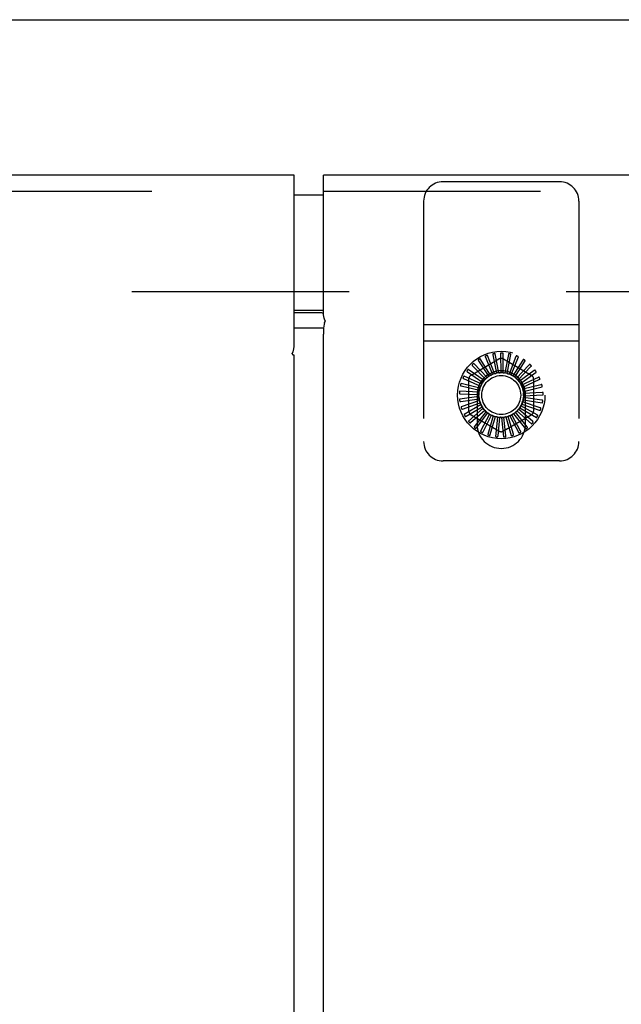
# Model space of a CAD drawing. Header units: inches. Extents: x 0 to 254, y 0 to 165.
# Tile 59 of 78: x 113.34 to 117.22, y 116.15 to 122.49. Entities that reach past the tile are written whole.
import ezdxf

# ---------------------------------------------------------------- set-up
doc = ezdxf.new("R2010")
doc.units = ezdxf.units.IN
doc.header["$LTSCALE"] = 13.988161
doc.header["$MEASUREMENT"] = 0
doc.linetypes.add('HIDDEN', pattern=[0.2, 0.1, -0.1])
doc.layers.get('0').update_dxf_attribs({"linetype": 'CONTINUOUS'})
for name, color, linetype in [('DEFAULT_2', 8, 'HIDDEN'), ('DIMENSIONS', 7, 'CONTINUOUS'), ('MASTER_DOOR_ASSEMBLY', 7, 'CONTINUOUS'), ('SLAVE_DOOR_ASSEMBLY', 7, 'CONTINUOUS')]:
    doc.layers.add(name, color=color, linetype=linetype)
doc.styles.get("Standard").update_dxf_attribs({"font": 'arial.ttf'})
doc.dimstyles.new('DIMSTYLE_1', dxfattribs={"dimtxt": 1.122045, "dimasz": 1.49606, "dimexe": 0.09, "dimexo": 0.07, "dimgap": 0.0375, "dimtad": 0, "dimtih": 1, "dimtoh": 1, "dimzin": 4, "dimdsep": 46, "dimtxsty": 'Standard', "dimblk": '_FILLED', "dimblk1": '_FILLED', "dimblk2": '_FILLED', "dimcen": 0.09, "dimazin": 1, "dimtfac": 1, "dimtdec": 3, "dimtofl": 0, "dimtmove": 0, "dimatfit": 3, "dimldrblk": '_FILLED', "dimfxl": 0, "dimtolj": 1, "dimtzin": 4, "dimarcsym": 0})

# ---------------------------------------------------------------- blocks, each defined once
blk = doc.blocks.new('_FILLED')
at = {"color": 0, "linetype": 'ByBlock'}
blk.add_solid([(0, 0), (-1, 0.2), (-1, -0.2)], dxfattribs=at)
blk = doc.blocks.new('*D19')
at = {"layer": 'DIMENSIONS', "color": 2, "linetype": 'Continuous'}
for p, q in [((117.2502, 98.1333), (117.2502, 95.4633)), ((117.2502, 96.8098), (114.2581, 96.8098)), ((122.2971, 96.8098), (125.4015, 96.8098))]:
    blk.add_line(p, q, dxfattribs=at)
at = {"layer": 'DIMENSIONS', "color": 2, "linetype": 'Continuous', "xscale": 1.49606, "yscale": 1.49606, "zscale": 1.49606}
blk.add_blockref('_FILLED', (117.2502, 96.8098), dxfattribs=at)
at = {"layer": 'DIMENSIONS', "color": 2, "linetype": 'Continuous', "xscale": 1.49606, "yscale": 1.49606, "zscale": 1.49606, "rotation": 180}
blk.add_blockref('_FILLED', (122.2971, 96.8098), dxfattribs=at)
at = {"layer": 'DIMENSIONS', "color": 2, "linetype": 'Continuous', "insert": (125.9626, 97.3708), "char_height": 1.12204, "width": 3.049126, "attachment_point": 1, "line_spacing_factor": 0.9}
blk.add_mtext('5.05', dxfattribs=at)

msp = doc.modelspace()

# ---------------------------------------------------------------- linework, layer by layer
at = {"color": 3, "linetype": 'Continuous'}
msp.add_line((51.8581, 122.4935), (122.6201, 122.4935), dxfattribs=at)
at = {"layer": 'DEFAULT_2', "color": 8, "linetype": 'HIDDEN'}
msp.add_line((88.8851, 120.7435), (120.9221, 120.7435), dxfattribs=at)
at = {"layer": 'MASTER_DOOR_ASSEMBLY', "color": 3, "linetype": 'Continuous'}
for p, q in [((115.1096, 121.4935), (87.6141, 121.4935)), ((115.1096, 120.393), (115.1096, 121.4935)), ((115.0999, 120.3384), (115.0978, 120.3411)), ((115.1096, 120.3345), (115.1028, 120.3345)), ((115.1096, 45.9125), (115.1096, 120.3345))]:
    msp.add_line(p, q, dxfattribs=at)
at = {"layer": 'MASTER_DOOR_ASSEMBLY', "color": 8, "linetype": 'HIDDEN'}
msp.add_line((87.6141, 121.3895), (115.1096, 121.3895), dxfattribs=at)
at = {"layer": 'MASTER_DOOR_ASSEMBLY', "color": 7, "linetype": 'Continuous'}
for p, q in [((115.1996, 121.3635), (115.1096, 121.3635)), ((115.1096, 120.6235), (115.1996, 120.6235))]:
    msp.add_line(p, q, dxfattribs=at)
at = {"layer": 'MASTER_DOOR_ASSEMBLY', "color": 3, "linetype": 'Continuous'}
for points in [[(115.0978, 120.3411), (115.0971, 120.342), (115.0967, 120.3428), (115.0964, 120.3434), (115.0963, 120.3439), (115.0964, 120.3444), (115.0966, 120.3449), (115.0969, 120.3454), (115.0973, 120.346), (115.0978, 120.3467), (115.0983, 120.3475), (115.0989, 120.3485), (115.0995, 120.3496), (115.1001, 120.3508), (115.1008, 120.3523), (115.1015, 120.354), (115.1022, 120.3559), (115.1029, 120.3579), (115.1036, 120.3602), (115.1043, 120.3627), (115.1049, 120.3654), (115.1056, 120.3683), (115.1062, 120.3712), (115.1068, 120.3743), (115.1074, 120.3774), (115.1079, 120.3808), (115.1085, 120.3844), (115.109, 120.3885), (115.1096, 120.393)], [(115.1028, 120.3345), (115.1012, 120.3366), (115.0999, 120.3384)]]:
    msp.add_lwpolyline(points, dxfattribs=at)
at = {"layer": 'MASTER_DOOR_ASSEMBLY', "color": 7, "linetype": 'Continuous'}
msp.add_arc((115.1996, 121.1835), 0.18, 86.25, 90, dxfattribs=at)
at = {"layer": 'SLAVE_DOOR_ASSEMBLY', "color": 3, "linetype": 'Continuous'}
for p, q in [((115.2971, 120.6032), (115.2971, 121.4935)), ((122.2971, 121.4935), (115.2971, 121.4935)), ((115.2736, 120.5082), (115.1096, 120.5082)), ((115.2971, 45.7777), (115.2971, 120.4694))]:
    msp.add_line(p, q, dxfattribs=at)
at = {"layer": 'SLAVE_DOOR_ASSEMBLY', "color": 8, "linetype": 'HIDDEN'}
for p, q in [((116.8181, 121.45), (116.0681, 121.45)), ((115.2971, 121.3895), (122.2971, 121.3895)), ((115.9431, 121.325), (115.9431, 119.778)), ((116.9431, 121.325), (116.9431, 119.778)), ((116.9431, 120.528), (115.9431, 120.528)), ((116.9431, 120.424), (115.9431, 120.424)), ((116.3407, 120.321), (116.3862, 120.2096)), ((116.4002, 120.2148), (116.3538, 120.3308)), ((116.3887, 120.336), (116.4123, 120.218)), ((116.4271, 120.2204), (116.4034, 120.3431)), ((116.4387, 120.3416), (116.4395, 120.2212)), ((116.4545, 120.2208), (116.4545, 120.3458)), ((116.4889, 120.3376), (116.4669, 120.2193)), ((116.4815, 120.2161), (116.5051, 120.3388)), ((116.5374, 120.3243), (116.4934, 120.2122)), ((116.5071, 120.2063), (116.5536, 120.3223)), ((116.2493, 120.2057), (116.4285, 120.3092)), ((116.2574, 120.2655), (116.341, 120.179)), ((116.3521, 120.189), (116.2659, 120.2794)), ((116.2964, 120.2972), (116.3621, 120.1964)), ((116.3749, 120.2042), (116.3074, 120.3093)), ((116.4576, 120.3092), (116.6368, 120.2057)), ((116.5824, 120.3019), (116.5181, 120.2003)), ((116.5304, 120.1918), (116.598, 120.297)), ((116.6225, 120.2715), (116.54, 120.1838)), ((116.5506, 120.1732), (116.6368, 120.2637)), ((116.317, 120.1472), (116.2033, 120.1991)), ((116.225, 120.227), (116.3235, 120.1578)), ((116.3326, 120.1698), (116.2308, 120.2422)), ((116.656, 120.234), (116.5585, 120.1636)), ((116.5668, 120.1511), (116.6686, 120.2236)), ((116.306, 120.122), (116.1846, 120.1515)), ((116.1849, 120.1352), (116.3021, 120.1076)), ((116.2006, 120.183), (116.3104, 120.1337)), ((116.2347, 119.9736), (116.2347, 120.1805)), ((116.6819, 120.1909), (116.5728, 120.1401)), ((116.5786, 120.1264), (116.6923, 120.1783)), ((116.6991, 120.1436), (116.5824, 120.1145)), ((116.6514, 120.1805), (116.6514, 119.9736)), ((116.3, 120.0953), (116.1751, 120.1012)), ((116.2991, 120.0679), (116.1754, 120.0501)), ((116.1786, 120.0853), (116.2988, 120.0804)), ((116.2871, 120.077), (116.2871, 119.889)), ((116.5855, 120.0998), (116.7069, 120.1293)), ((116.7071, 120.094), (116.5869, 120.0874)), ((116.5872, 120.0725), (116.7121, 120.0784)), ((116.5991, 119.889), (116.5991, 120.077)), ((116.1818, 120.0351), (116.3008, 120.053)), ((116.3034, 120.0408), (116.1853, 119.9999)), ((116.1945, 119.9864), (116.3079, 120.0265)), ((116.3128, 120.015), (116.2046, 119.9525)), ((116.6743, 119.9485), (116.5697, 120.008)), ((116.5752, 120.0192), (116.6933, 119.9783)), ((116.6945, 119.9946), (116.5805, 120.0332)), ((116.5838, 120.0453), (116.7075, 120.0275)), ((116.7055, 120.0437), (116.5863, 120.06)), ((116.2161, 119.941), (116.3199, 120.0019)), ((116.3269, 119.9915), (116.2325, 119.9097)), ((116.246, 119.9005), (116.3364, 119.9799)), ((116.4285, 119.8449), (116.2493, 119.9483)), ((116.3452, 119.9711), (116.2679, 119.8728)), ((116.2829, 119.8664), (116.3567, 119.9615)), ((116.367, 119.9545), (116.3097, 119.8434)), ((116.3257, 119.8399), (116.3801, 119.9472)), ((116.3916, 119.9423), (116.3564, 119.8224)), ((116.6368, 119.9483), (116.4576, 119.8449)), ((116.4988, 119.944), (116.5561, 119.8329)), ((116.5681, 119.8439), (116.5123, 119.9505)), ((116.5148, 119.9528), (116.515, 119.9529)), ((116.523, 119.9569), (116.6002, 119.8587)), ((116.61, 119.8718), (116.535, 119.9659)), ((116.5443, 119.9742), (116.6387, 119.8924)), ((116.6458, 119.9071), (116.5544, 119.9853)), ((116.5619, 119.9952), (116.6701, 119.9327)), ((116.3727, 119.822), (116.4058, 119.9377)), ((116.418, 119.935), (116.4061, 119.8106)), ((116.4222, 119.8133), (116.4329, 119.9331)), ((116.4454, 119.9328), (116.4572, 119.8084)), ((116.4725, 119.8141), (116.4603, 119.9338)), ((116.4726, 119.9358), (116.5078, 119.8159)), ((116.5218, 119.8244), (116.4871, 119.9397)), ((116.8181, 119.653), (116.0681, 119.653))]:
    msp.add_line(p, q, dxfattribs=at)
at = {"layer": 'SLAVE_DOOR_ASSEMBLY', "color": 7, "linetype": 'Continuous'}
for p, q in [((115.2971, 121.3635), (115.1096, 121.3635)), ((115.1096, 120.6235), (115.2971, 120.6235)), ((115.1096, 120.6077), (115.2736, 120.6077))]:
    msp.add_line(p, q, dxfattribs=at)
for points in [[(115.2736, 120.6077), (115.279, 120.6076), (115.2844, 120.6074), (115.2897, 120.607), (115.2949, 120.6066), (115.2971, 120.6063)], [(115.3039, 120.5447), (115.3018, 120.5322), (115.3001, 120.5196), (115.2988, 120.507), (115.2978, 120.4945), (115.2973, 120.4819), (115.2971, 120.4694)]]:
    msp.add_lwpolyline(points, dxfattribs=at)
at = {"layer": 'SLAVE_DOOR_ASSEMBLY', "color": 3, "linetype": 'Continuous'}
for points in [[(115.3087, 120.5511), (115.3094, 120.5521), (115.3099, 120.5529), (115.3102, 120.5535), (115.3103, 120.554), (115.3103, 120.5545), (115.3101, 120.555), (115.3098, 120.5555), (115.3094, 120.5561), (115.3089, 120.5568), (115.3084, 120.5576), (115.3077, 120.5587), (115.307, 120.5601), (115.3063, 120.5616), (115.3055, 120.5633), (115.3048, 120.5652), (115.304, 120.5673), (115.3034, 120.5694), (115.3027, 120.5719), (115.3019, 120.5749), (115.3011, 120.5783), (115.3003, 120.5819), (115.2996, 120.5857), (115.2989, 120.5897), (115.2983, 120.5939), (115.2976, 120.5984), (115.2971, 120.6032)], [(115.3039, 120.5447), (115.3054, 120.5467), (115.3067, 120.5485), (115.3087, 120.5511)], [(115.2987, 120.5066), (115.2949, 120.5071), (115.2897, 120.5076), (115.2844, 120.5079), (115.279, 120.5081), (115.2736, 120.5082)]]:
    msp.add_lwpolyline(points, dxfattribs=at)
at = {"layer": 'SLAVE_DOOR_ASSEMBLY', "color": 8, "linetype": 'HIDDEN'}
for points in [[(116.3411, 120.3273), (116.3407, 120.3271), (116.3403, 120.3268), (116.3401, 120.3265), (116.3399, 120.3261), (116.3398, 120.3257), (116.3397, 120.3253), (116.3397, 120.3248), (116.3397, 120.3243), (116.3398, 120.3238), (116.3399, 120.3233), (116.3401, 120.3227), (116.3403, 120.3222), (116.3405, 120.3216), (116.3407, 120.321)], [(116.3538, 120.3308), (116.3537, 120.3309), (116.3536, 120.3311), (116.3534, 120.3311), (116.3532, 120.3312), (116.353, 120.3312), (116.3528, 120.3313), (116.3526, 120.3313), (116.3524, 120.3313), (116.3522, 120.3312), (116.3519, 120.3312), (116.3517, 120.3312), (116.3514, 120.3311), (116.3511, 120.3311), (116.3509, 120.331), (116.3506, 120.3309), (116.3503, 120.3308), (116.35, 120.3308), (116.3497, 120.3307), (116.3494, 120.3306), (116.3491, 120.3305)], [(116.3903, 120.3421), (116.3899, 120.342), (116.3895, 120.3418), (116.3892, 120.3415), (116.3889, 120.3412), (116.3887, 120.3408), (116.3886, 120.3404), (116.3885, 120.3399), (116.3884, 120.3394), (116.3884, 120.3389), (116.3884, 120.3383), (116.3885, 120.3378), (116.3885, 120.3372), (116.3886, 120.3366), (116.3887, 120.336)], [(116.4034, 120.3431), (116.4034, 120.3433), (116.4033, 120.3434), (116.4031, 120.3435), (116.403, 120.3436), (116.4028, 120.3437), (116.4026, 120.3437), (116.4024, 120.3438), (116.4021, 120.3438), (116.4019, 120.3438), (116.4017, 120.3439), (116.4014, 120.3439), (116.4012, 120.3439), (116.4009, 120.3439), (116.4006, 120.3439), (116.4003, 120.3438), (116.4, 120.3438), (116.3997, 120.3438), (116.3994, 120.3437), (116.3991, 120.3437), (116.3987, 120.3436)], [(116.4414, 120.3473), (116.441, 120.3472), (116.4405, 120.3471), (116.4402, 120.3469), (116.4399, 120.3466), (116.4396, 120.3463), (116.4394, 120.3459), (116.4392, 120.3455), (116.439, 120.345), (116.4389, 120.3445), (116.4389, 120.344), (116.4388, 120.3434), (116.4387, 120.3428), (116.4387, 120.3422), (116.4387, 120.3416)], [(116.4545, 120.3458), (116.4545, 120.346), (116.4544, 120.3461), (116.4543, 120.3463), (116.4541, 120.3464), (116.454, 120.3465), (116.4538, 120.3466), (116.4536, 120.3467), (116.4534, 120.3467), (116.4532, 120.3468), (116.4529, 120.3469), (116.4527, 120.3469), (116.4524, 120.347), (116.4522, 120.347), (116.4519, 120.3471), (116.4516, 120.3471), (116.4513, 120.3471), (116.451, 120.3472), (116.4507, 120.3472), (116.4504, 120.3472), (116.4501, 120.3472)], [(116.4926, 120.3427), (116.4921, 120.3428), (116.4917, 120.3427), (116.4913, 120.3426), (116.4909, 120.3424), (116.4906, 120.3421), (116.4903, 120.3418), (116.4901, 120.3414), (116.4898, 120.3409), (116.4896, 120.3405), (116.4894, 120.3399), (116.4893, 120.3394), (116.4891, 120.3388), (116.489, 120.3382), (116.4889, 120.3376)], [(116.5051, 120.3388), (116.5051, 120.339), (116.5051, 120.3391), (116.505, 120.3393), (116.5049, 120.3394), (116.5048, 120.3396), (116.5046, 120.3397), (116.5044, 120.3398), (116.5042, 120.3399), (116.504, 120.34), (116.5038, 120.3401), (116.5036, 120.3402), (116.5033, 120.3403), (116.5031, 120.3404), (116.5028, 120.3405), (116.5025, 120.3406), (116.5023, 120.3407), (116.502, 120.3408), (116.5016, 120.3409), (116.5013, 120.3409), (116.501, 120.341)], [(116.542, 120.3285), (116.5415, 120.3287), (116.5411, 120.3287), (116.5407, 120.3287), (116.5403, 120.3285), (116.5399, 120.3283), (116.5396, 120.328), (116.5392, 120.3277), (116.5389, 120.3273), (116.5386, 120.3269), (116.5384, 120.3264), (116.5381, 120.3259), (116.5378, 120.3254), (116.5376, 120.3248), (116.5374, 120.3243)], [(116.5536, 120.3223), (116.5536, 120.3225), (116.5536, 120.3226), (116.5535, 120.3228), (116.5534, 120.323), (116.5533, 120.3231), (116.5532, 120.3233), (116.553, 120.3234), (116.5529, 120.3236), (116.5527, 120.3237), (116.5525, 120.3239), (116.5523, 120.324), (116.5521, 120.3242), (116.5518, 120.3243), (116.5516, 120.3245), (116.5514, 120.3246), (116.5511, 120.3247), (116.5508, 120.3249), (116.5505, 120.325), (116.5502, 120.3252), (116.5499, 120.3253)], [(116.2554, 120.2715), (116.2551, 120.2711), (116.2549, 120.2708), (116.2547, 120.2704), (116.2547, 120.2699), (116.2547, 120.2695), (116.2548, 120.2691), (116.255, 120.2687), (116.2552, 120.2682), (116.2555, 120.2678), (116.2558, 120.2673), (116.2562, 120.2669), (116.2565, 120.2664), (116.2569, 120.266), (116.2574, 120.2655)], [(116.2659, 120.2794), (116.2657, 120.2795), (116.2656, 120.2796), (116.2654, 120.2796), (116.2652, 120.2796), (116.265, 120.2796), (116.2648, 120.2795), (116.2646, 120.2794), (116.2644, 120.2793), (116.2642, 120.2792), (116.264, 120.2791), (116.2638, 120.279), (116.2635, 120.2789), (116.2633, 120.2787), (116.2631, 120.2785), (116.2629, 120.2784), (116.2626, 120.2782), (116.2624, 120.278), (116.2621, 120.2778), (116.2619, 120.2776), (116.2616, 120.2773)], [(116.2956, 120.3035), (116.2952, 120.3032), (116.2949, 120.3029), (116.2947, 120.3025), (116.2946, 120.3021), (116.2946, 120.3017), (116.2946, 120.3012), (116.2947, 120.3008), (116.2948, 120.3003), (116.295, 120.2998), (116.2952, 120.2993), (116.2955, 120.2988), (116.2957, 120.2983), (116.296, 120.2978), (116.2964, 120.2972)], [(116.3074, 120.3093), (116.3073, 120.3094), (116.3071, 120.3095), (116.3069, 120.3096), (116.3068, 120.3096), (116.3066, 120.3096), (116.3063, 120.3096), (116.3061, 120.3095), (116.3059, 120.3095), (116.3057, 120.3094), (116.3055, 120.3094), (116.3052, 120.3093), (116.305, 120.3092), (116.3047, 120.3091), (116.3045, 120.309), (116.3042, 120.3088), (116.304, 120.3087), (116.3037, 120.3086), (116.3034, 120.3084), (116.3031, 120.3082), (116.3028, 120.3081)], [(116.5878, 120.3053), (116.5874, 120.3055), (116.587, 120.3056), (116.5865, 120.3056), (116.5861, 120.3056), (116.5857, 120.3054), (116.5853, 120.3052), (116.5849, 120.305), (116.5846, 120.3046), (116.5842, 120.3043), (116.5838, 120.3039), (116.5835, 120.3034), (116.5831, 120.303), (116.5828, 120.3025), (116.5824, 120.3019)], [(116.598, 120.297), (116.598, 120.2971), (116.5981, 120.2973), (116.598, 120.2975), (116.598, 120.2976), (116.5979, 120.2978), (116.5978, 120.298), (116.5977, 120.2982), (116.5975, 120.2984), (116.5974, 120.2985), (116.5972, 120.2987), (116.5971, 120.2989), (116.5969, 120.2991), (116.5967, 120.2993), (116.5965, 120.2994), (116.5962, 120.2996), (116.596, 120.2998), (116.5958, 120.3), (116.5955, 120.3002), (116.5953, 120.3004), (116.595, 120.3005)], [(116.6284, 120.2738), (116.628, 120.274), (116.6276, 120.2742), (116.6272, 120.2743), (116.6268, 120.2744), (116.6264, 120.2743), (116.6259, 120.2742), (116.6255, 120.274), (116.6251, 120.2738), (116.6247, 120.2735), (116.6242, 120.2731), (116.6238, 120.2728), (116.6234, 120.2724), (116.6229, 120.2719), (116.6225, 120.2715)], [(116.6368, 120.2637), (116.6369, 120.2638), (116.637, 120.264), (116.637, 120.2641), (116.6369, 120.2643), (116.6369, 120.2645), (116.6368, 120.2647), (116.6367, 120.2649), (116.6366, 120.2651), (116.6365, 120.2653), (116.6364, 120.2655), (116.6363, 120.2657), (116.6361, 120.266), (116.636, 120.2662), (116.6358, 120.2664), (116.6356, 120.2666), (116.6354, 120.2668), (116.6352, 120.2671), (116.635, 120.2673), (116.6348, 120.2676), (116.6345, 120.2678)], [(116.2033, 120.1991), (116.2032, 120.1991), (116.203, 120.1991), (116.2028, 120.1991), (116.2027, 120.199), (116.2025, 120.1989), (116.2023, 120.1988), (116.2022, 120.1986), (116.202, 120.1984), (116.2019, 120.1983), (116.2017, 120.1981), (116.2015, 120.1979), (116.2014, 120.1977), (116.2012, 120.1975), (116.2011, 120.1972), (116.2009, 120.197), (116.2008, 120.1967), (116.2006, 120.1965), (116.2005, 120.1962), (116.2003, 120.1959), (116.2002, 120.1956)], [(116.222, 120.2325), (116.2217, 120.2321), (116.2216, 120.2316), (116.2216, 120.2312), (116.2216, 120.2308), (116.2217, 120.2304), (116.2219, 120.23), (116.2221, 120.2296), (116.2224, 120.2292), (116.2228, 120.2288), (116.2232, 120.2284), (116.2236, 120.2281), (116.2241, 120.2277), (116.2245, 120.2273), (116.225, 120.227)], [(116.2308, 120.2422), (116.2306, 120.2423), (116.2304, 120.2423), (116.2303, 120.2423), (116.2301, 120.2423), (116.2299, 120.2422), (116.2297, 120.2421), (116.2295, 120.242), (116.2293, 120.2419), (116.2292, 120.2417), (116.229, 120.2416), (116.2288, 120.2414), (116.2286, 120.2412), (116.2284, 120.241), (116.2282, 120.2408), (116.228, 120.2406), (116.2278, 120.2404), (116.2276, 120.2402), (116.2274, 120.2399), (116.2272, 120.2397), (116.227, 120.2394)], [(116.3521, 120.189), (116.354, 120.1902), (116.3558, 120.1914), (116.3577, 120.1926), (116.3596, 120.1938)], [(116.3621, 120.1964), (116.3618, 120.1959), (116.3615, 120.1954), (116.3611, 120.1949), (116.3606, 120.1945), (116.3601, 120.1941), (116.3596, 120.1938)], [(116.3749, 120.2042), (116.377, 120.205), (116.3791, 120.2059), (116.3811, 120.2067), (116.3832, 120.2074)], [(116.3862, 120.2096), (116.3858, 120.2091), (116.3853, 120.2087), (116.3848, 120.2083), (116.3843, 120.208), (116.3838, 120.2077), (116.3832, 120.2074)], [(116.4002, 120.2148), (116.4024, 120.2152), (116.4046, 120.2157), (116.4068, 120.2161), (116.409, 120.2164)], [(116.4123, 120.218), (116.4118, 120.2176), (116.4113, 120.2172), (116.4107, 120.217), (116.4102, 120.2167), (116.4096, 120.2165), (116.409, 120.2164)], [(116.4271, 120.2204), (116.4293, 120.2204), (116.4315, 120.2204), (116.4337, 120.2204), (116.436, 120.2203)], [(116.4395, 120.2212), (116.439, 120.221), (116.4384, 120.2207), (116.4378, 120.2205), (116.4372, 120.2204), (116.4366, 120.2203), (116.436, 120.2203)], [(116.4545, 120.2208), (116.4567, 120.2204), (116.4589, 120.22), (116.461, 120.2196), (116.4632, 120.2191)], [(116.4669, 120.2193), (116.4663, 120.2191), (116.4657, 120.219), (116.4651, 120.2189), (116.4644, 120.2189), (116.4638, 120.219), (116.4632, 120.2191)], [(116.4815, 120.2161), (116.4836, 120.2153), (116.4856, 120.2145), (116.4877, 120.2136), (116.4897, 120.2127)], [(116.4934, 120.2122), (116.4928, 120.2122), (116.4921, 120.2122), (116.4915, 120.2122), (116.4909, 120.2123), (116.4903, 120.2125), (116.4897, 120.2127)], [(116.5071, 120.2063), (116.509, 120.2051), (116.5109, 120.2039), (116.5127, 120.2027), (116.5146, 120.2014)], [(116.5181, 120.2003), (116.5174, 120.2003), (116.5168, 120.2004), (116.5162, 120.2006), (116.5156, 120.2008), (116.5151, 120.2011), (116.5146, 120.2014)], [(116.6623, 120.2351), (116.662, 120.2355), (116.6616, 120.2357), (116.6612, 120.2359), (116.6608, 120.236), (116.6604, 120.236), (116.66, 120.236), (116.6595, 120.2359), (116.659, 120.2357), (116.6585, 120.2355), (116.6581, 120.2353), (116.6576, 120.235), (116.6571, 120.2347), (116.6566, 120.2344), (116.656, 120.234)], [(116.6686, 120.2236), (116.6687, 120.2237), (116.6688, 120.2239), (116.6689, 120.2241), (116.6689, 120.2243), (116.6689, 120.2244), (116.6688, 120.2247), (116.6688, 120.2249), (116.6687, 120.2251), (116.6687, 120.2253), (116.6686, 120.2255), (116.6685, 120.2258), (116.6684, 120.226), (116.6683, 120.2262), (116.6681, 120.2265), (116.668, 120.2267), (116.6679, 120.227), (116.6677, 120.2273), (116.6675, 120.2275), (116.6674, 120.2278), (116.6672, 120.2281)], [(116.18, 120.1392), (116.18, 120.1387), (116.18, 120.1383), (116.1801, 120.1379), (116.1803, 120.1375), (116.1806, 120.1371), (116.1809, 120.1368), (116.1813, 120.1366), (116.1817, 120.1363), (116.1822, 120.1361), (116.1827, 120.1359), (116.1832, 120.1357), (116.1837, 120.1355), (116.1843, 120.1353), (116.1849, 120.1352)], [(116.1846, 120.1515), (116.1844, 120.1515), (116.1842, 120.1515), (116.1841, 120.1514), (116.1839, 120.1513), (116.1838, 120.1512), (116.1836, 120.151), (116.1835, 120.1508), (116.1834, 120.1506), (116.1833, 120.1504), (116.1831, 120.1502), (116.183, 120.15), (116.1829, 120.1498), (116.1828, 120.1495), (116.1827, 120.1493), (116.1826, 120.149), (116.1825, 120.1487), (116.1824, 120.1484), (116.1823, 120.1481), (116.1822, 120.1478), (116.1821, 120.1475)], [(116.1965, 120.1878), (116.1964, 120.1874), (116.1963, 120.1869), (116.1964, 120.1865), (116.1965, 120.1861), (116.1967, 120.1857), (116.1969, 120.1854), (116.1973, 120.185), (116.1976, 120.1847), (116.198, 120.1844), (116.1985, 120.1841), (116.199, 120.1838), (116.1995, 120.1835), (116.2, 120.1832), (116.2006, 120.183)], [(116.3104, 120.1337), (116.3105, 120.1331), (116.3104, 120.1325), (116.3103, 120.1319), (116.3102, 120.1313), (116.31, 120.1307), (116.3098, 120.1301)], [(116.317, 120.1472), (116.3183, 120.149), (116.3196, 120.1508), (116.3209, 120.1526), (116.3222, 120.1544)], [(116.3235, 120.1578), (116.3235, 120.1572), (116.3233, 120.1566), (116.3231, 120.156), (116.3229, 120.1554), (116.3226, 120.1549), (116.3222, 120.1544)], [(116.3326, 120.1698), (116.3341, 120.1713), (116.3358, 120.1729), (116.3374, 120.1744), (116.339, 120.1759)], [(116.341, 120.179), (116.3408, 120.1784), (116.3405, 120.1778), (116.3402, 120.1773), (116.3399, 120.1768), (116.3395, 120.1763), (116.339, 120.1759)], [(116.5304, 120.1918), (116.5321, 120.1903), (116.5337, 120.1888), (116.5353, 120.1872), (116.5368, 120.1856)], [(116.54, 120.1838), (116.5394, 120.184), (116.5388, 120.1842), (116.5383, 120.1845), (116.5378, 120.1848), (116.5373, 120.1852), (116.5368, 120.1856)], [(116.5506, 120.1732), (116.5519, 120.1714), (116.5532, 120.1696), (116.5544, 120.1678), (116.5557, 120.1659)], [(116.5585, 120.1636), (116.5579, 120.1638), (116.5574, 120.1642), (116.5569, 120.1646), (116.5565, 120.165), (116.556, 120.1654), (116.5557, 120.1659)], [(116.5668, 120.1511), (116.5678, 120.1491), (116.5687, 120.1471), (116.5696, 120.1451), (116.5705, 120.143)], [(116.5728, 120.1401), (116.5723, 120.1405), (116.5718, 120.141), (116.5714, 120.1414), (116.5711, 120.1419), (116.5707, 120.1425), (116.5705, 120.143)], [(116.6882, 120.1908), (116.688, 120.1912), (116.6877, 120.1915), (116.6874, 120.1918), (116.687, 120.1919), (116.6866, 120.192), (116.6861, 120.1921), (116.6857, 120.1921), (116.6852, 120.192), (116.6847, 120.1919), (116.6841, 120.1918), (116.6836, 120.1916), (116.683, 120.1914), (116.6825, 120.1911), (116.6819, 120.1909)], [(116.6923, 120.1783), (116.6924, 120.1784), (116.6925, 120.1785), (116.6926, 120.1787), (116.6927, 120.1789), (116.6927, 120.179), (116.6927, 120.1793), (116.6927, 120.1795), (116.6927, 120.1797), (116.6926, 120.1799), (116.6926, 120.1802), (116.6926, 120.1804), (116.6925, 120.1807), (116.6924, 120.1809), (116.6924, 120.1812), (116.6923, 120.1815), (116.6922, 120.1818), (116.6921, 120.182), (116.692, 120.1823), (116.6918, 120.1827), (116.6917, 120.183)], [(116.7053, 120.1423), (116.7052, 120.1428), (116.7049, 120.1432), (116.7047, 120.1435), (116.7043, 120.1437), (116.7039, 120.1439), (116.7035, 120.144), (116.703, 120.1441), (116.7025, 120.1441), (116.702, 120.1441), (116.7015, 120.1441), (116.7009, 120.144), (116.7003, 120.1439), (116.6997, 120.1438), (116.6991, 120.1436)], [(116.7069, 120.1293), (116.7071, 120.1294), (116.7072, 120.1295), (116.7073, 120.1296), (116.7074, 120.1298), (116.7075, 120.13), (116.7075, 120.1302), (116.7076, 120.1304), (116.7076, 120.1306), (116.7076, 120.1308), (116.7076, 120.1311), (116.7076, 120.1313), (116.7076, 120.1316), (116.7076, 120.1319), (116.7076, 120.1321), (116.7075, 120.1324), (116.7075, 120.1327), (116.7074, 120.133), (116.7074, 120.1333), (116.7073, 120.1337), (116.7073, 120.134)], [(116.173, 120.0882), (116.1731, 120.0878), (116.1732, 120.0874), (116.1733, 120.087), (116.1736, 120.0867), (116.1739, 120.0864), (116.1743, 120.0861), (116.1747, 120.0859), (116.1752, 120.0858), (116.1757, 120.0856), (116.1762, 120.0855), (116.1768, 120.0854), (116.1774, 120.0854), (116.178, 120.0853), (116.1786, 120.0853)], [(116.1751, 120.1012), (116.175, 120.1012), (116.1748, 120.1011), (116.1747, 120.101), (116.1745, 120.1009), (116.1744, 120.1007), (116.1743, 120.1006), (116.1742, 120.1004), (116.1741, 120.1002), (116.1741, 120.0999), (116.174, 120.0997), (116.1739, 120.0995), (116.1739, 120.0992), (116.1738, 120.099), (116.1738, 120.0987), (116.1737, 120.0984), (116.1737, 120.0981), (116.1736, 120.0978), (116.1736, 120.0975), (116.1735, 120.0971), (116.1735, 120.0968)], [(116.2988, 120.0804), (116.2991, 120.0798), (116.2993, 120.0792), (116.2995, 120.0786), (116.2996, 120.078), (116.2996, 120.0774), (116.2996, 120.0768)], [(116.2991, 120.0679), (116.2992, 120.0701), (116.2993, 120.0723), (116.2994, 120.0745), (116.2996, 120.0768)], [(116.3, 120.0953), (116.3005, 120.0975), (116.301, 120.0996), (116.3015, 120.1018), (116.3021, 120.1039)], [(116.3021, 120.1076), (116.3022, 120.107), (116.3023, 120.1064), (116.3024, 120.1058), (116.3023, 120.1051), (116.3023, 120.1045), (116.3021, 120.1039)], [(116.306, 120.122), (116.3069, 120.1241), (116.3078, 120.1261), (116.3088, 120.1281), (116.3098, 120.1301)], [(116.5786, 120.1264), (116.5792, 120.1242), (116.5797, 120.1221), (116.5802, 120.1199), (116.5807, 120.1177)], [(116.5824, 120.1145), (116.582, 120.1149), (116.5816, 120.1154), (116.5813, 120.116), (116.581, 120.1165), (116.5808, 120.1171), (116.5807, 120.1177)], [(116.5855, 120.0998), (116.5856, 120.0976), (116.5858, 120.0954), (116.5858, 120.0932), (116.5859, 120.0909)], [(116.5869, 120.0874), (116.5866, 120.088), (116.5864, 120.0885), (116.5862, 120.0891), (116.586, 120.0897), (116.5859, 120.0903), (116.5859, 120.0909)], [(116.5872, 120.0725), (116.587, 120.0702), (116.5866, 120.068), (116.5863, 120.0658), (116.5859, 120.0637)], [(116.7129, 120.0915), (116.7129, 120.092), (116.7127, 120.0924), (116.7125, 120.0928), (116.7122, 120.0931), (116.7119, 120.0933), (116.7115, 120.0935), (116.711, 120.0937), (116.7106, 120.0938), (116.71, 120.0939), (116.7095, 120.0939), (116.7089, 120.094), (116.7083, 120.094), (116.7077, 120.094), (116.7071, 120.094)], [(116.7121, 120.0784), (116.7122, 120.0784), (116.7124, 120.0785), (116.7125, 120.0786), (116.7126, 120.0788), (116.7127, 120.079), (116.7128, 120.0792), (116.7129, 120.0794), (116.713, 120.0796), (116.713, 120.0798), (116.7131, 120.08), (116.7131, 120.0803), (116.7131, 120.0805), (116.7132, 120.0808), (116.7132, 120.0811), (116.7132, 120.0814), (116.7133, 120.0817), (116.7133, 120.082), (116.7133, 120.0823), (116.7133, 120.0826), (116.7133, 120.0829)], [(116.1754, 120.0501), (116.1752, 120.05), (116.1751, 120.0499), (116.175, 120.0498), (116.1749, 120.0497), (116.1748, 120.0495), (116.1747, 120.0493), (116.1747, 120.0491), (116.1746, 120.0489), (116.1746, 120.0486), (116.1746, 120.0484), (116.1745, 120.0481), (116.1745, 120.0479), (116.1745, 120.0476), (116.1745, 120.0473), (116.1745, 120.047), (116.1745, 120.0467), (116.1746, 120.0464), (116.1746, 120.0461), (116.1746, 120.0458), (116.1746, 120.0454)], [(116.1758, 120.0369), (116.1759, 120.0365), (116.1761, 120.0361), (116.1763, 120.0358), (116.1767, 120.0355), (116.177, 120.0353), (116.1774, 120.0351), (116.1779, 120.035), (116.1784, 120.0349), (116.1789, 120.0349), (116.1794, 120.0349), (116.18, 120.0349), (116.1806, 120.0349), (116.1812, 120.035), (116.1818, 120.0351)], [(116.3008, 120.053), (116.3012, 120.0525), (116.3015, 120.052), (116.3018, 120.0514), (116.302, 120.0508), (116.3021, 120.0502), (116.3022, 120.0496)], [(116.3034, 120.0408), (116.3031, 120.043), (116.3028, 120.0452), (116.3025, 120.0474), (116.3022, 120.0496)], [(116.3079, 120.0265), (116.3084, 120.0261), (116.3088, 120.0256), (116.3092, 120.0251), (116.3095, 120.0246), (116.3097, 120.024), (116.31, 120.0235)], [(116.3128, 120.015), (116.312, 120.0171), (116.3113, 120.0192), (116.3106, 120.0213), (116.31, 120.0235)], [(116.5697, 120.008), (116.5697, 120.0086), (116.5698, 120.0092), (116.57, 120.0098), (116.5702, 120.0104), (116.5704, 120.011), (116.5707, 120.0115)], [(116.5752, 120.0192), (116.5741, 120.0172), (116.573, 120.0153), (116.5719, 120.0134), (116.5707, 120.0115)], [(116.5805, 120.0332), (116.5804, 120.0338), (116.5804, 120.0344), (116.5804, 120.0351), (116.5805, 120.0357), (116.5806, 120.0363), (116.5808, 120.0369)], [(116.5838, 120.0453), (116.5831, 120.0431), (116.5824, 120.041), (116.5816, 120.0389), (116.5808, 120.0369)], [(116.5863, 120.06), (116.5861, 120.0606), (116.5859, 120.0612), (116.5859, 120.0618), (116.5858, 120.0624), (116.5858, 120.063), (116.5859, 120.0637)], [(116.7108, 120.0402), (116.7108, 120.0407), (116.7108, 120.0411), (116.7106, 120.0415), (116.7104, 120.0418), (116.7101, 120.0421), (116.7097, 120.0424), (116.7093, 120.0427), (116.7089, 120.0429), (116.7084, 120.043), (116.7079, 120.0432), (116.7073, 120.0434), (116.7068, 120.0435), (116.7062, 120.0436), (116.7055, 120.0437)], [(116.7075, 120.0275), (116.7076, 120.0275), (116.7078, 120.0275), (116.708, 120.0276), (116.7081, 120.0277), (116.7082, 120.0279), (116.7083, 120.0281), (116.7085, 120.0282), (116.7086, 120.0284), (116.7087, 120.0287), (116.7088, 120.0289), (116.7088, 120.0291), (116.7089, 120.0294), (116.709, 120.0296), (116.7091, 120.0299), (116.7092, 120.0302), (116.7092, 120.0304), (116.7093, 120.0307), (116.7094, 120.0311), (116.7095, 120.0314), (116.7095, 120.0317)], [(116.1853, 119.9999), (116.1852, 119.9998), (116.1851, 119.9997), (116.185, 119.9996), (116.1849, 119.9994), (116.1849, 119.9992), (116.1848, 119.999), (116.1848, 119.9988), (116.1848, 119.9986), (116.1848, 119.9983), (116.1848, 119.9981), (116.1849, 119.9978), (116.1849, 119.9976), (116.1849, 119.9973), (116.185, 119.997), (116.1851, 119.9968), (116.1851, 119.9965), (116.1852, 119.9962), (116.1853, 119.9958), (116.1854, 119.9956), (116.1855, 119.9953)], [(116.1882, 119.9871), (116.1884, 119.9867), (116.1886, 119.9863), (116.189, 119.986), (116.1893, 119.9858), (116.1897, 119.9857), (116.1902, 119.9856), (116.1906, 119.9856), (116.1911, 119.9856), (116.1916, 119.9856), (116.1922, 119.9857), (116.1927, 119.9859), (116.1933, 119.986), (116.1939, 119.9862), (116.1945, 119.9864)], [(116.2046, 119.9525), (116.2045, 119.9524), (116.2044, 119.9523), (116.2043, 119.9521), (116.2043, 119.9519), (116.2043, 119.9517), (116.2043, 119.9515), (116.2043, 119.9513), (116.2043, 119.9511), (116.2044, 119.9509), (116.2044, 119.9506), (116.2045, 119.9504), (116.2046, 119.9502), (116.2047, 119.9499), (116.2048, 119.9496), (116.2049, 119.9494), (116.205, 119.9491), (116.2052, 119.9488), (116.2053, 119.9485), (116.2055, 119.9482), (116.2056, 119.9479)], [(116.2098, 119.9405), (116.2101, 119.9401), (116.2104, 119.9398), (116.2108, 119.9396), (116.2112, 119.9395), (116.2116, 119.9394), (116.212, 119.9394), (116.2125, 119.9395), (116.213, 119.9396), (116.2135, 119.9397), (116.214, 119.9399), (116.2145, 119.9401), (116.215, 119.9404), (116.2156, 119.9407), (116.2161, 119.941)], [(116.3199, 120.0019), (116.3205, 120.0015), (116.321, 120.0012), (116.3214, 120.0007), (116.3218, 120.0003), (116.3222, 119.9998), (116.3225, 119.9992)], [(116.3269, 119.9915), (116.3258, 119.9934), (116.3246, 119.9953), (116.3236, 119.9973), (116.3225, 119.9992)], [(116.3364, 119.9799), (116.337, 119.9797), (116.3375, 119.9794), (116.338, 119.9791), (116.3385, 119.9787), (116.339, 119.9783), (116.3394, 119.9778)], [(116.3452, 119.9711), (116.3437, 119.9727), (116.3422, 119.9744), (116.3408, 119.9761), (116.3394, 119.9778)], [(116.3567, 119.9615), (116.3573, 119.9614), (116.3579, 119.9612), (116.3585, 119.961), (116.359, 119.9607), (116.3596, 119.9604), (116.36, 119.96)], [(116.367, 119.9545), (116.3652, 119.9558), (116.3635, 119.9572), (116.3618, 119.9586), (116.36, 119.96)], [(116.3801, 119.9472), (116.3807, 119.9472), (116.3814, 119.9472), (116.382, 119.9471), (116.3826, 119.9469), (116.3831, 119.9467), (116.3837, 119.9464)], [(116.3916, 119.9423), (116.3896, 119.9433), (116.3876, 119.9443), (116.3856, 119.9453), (116.3837, 119.9464)], [(116.4871, 119.9397), (116.4875, 119.9401), (116.488, 119.9405), (116.4885, 119.9408), (116.4891, 119.9411), (116.4897, 119.9413), (116.4902, 119.9415)], [(116.4988, 119.944), (116.4967, 119.9433), (116.4945, 119.9427), (116.4924, 119.9421), (116.4902, 119.9415)], [(116.5123, 119.9505), (116.5126, 119.9509), (116.513, 119.9514), (116.5134, 119.9518), (116.5138, 119.9522), (116.5143, 119.9525), (116.5148, 119.9528)], [(116.523, 119.9569), (116.5217, 119.9562), (116.5204, 119.9555), (116.519, 119.9549), (116.5177, 119.9542), (116.5164, 119.9535), (116.515, 119.9529)], [(116.535, 119.9659), (116.5352, 119.9664), (116.5355, 119.967), (116.5359, 119.9675), (116.5363, 119.968), (116.5367, 119.9684), (116.5372, 119.9688)], [(116.5443, 119.9742), (116.5425, 119.9728), (116.5408, 119.9714), (116.539, 119.9701), (116.5372, 119.9688)], [(116.5544, 119.9853), (116.5545, 119.9859), (116.5547, 119.9865), (116.555, 119.987), (116.5553, 119.9876), (116.5556, 119.9881), (116.556, 119.9885)], [(116.5619, 119.9952), (116.5604, 119.9935), (116.559, 119.9918), (116.5575, 119.9902), (116.556, 119.9885)], [(116.6779, 119.9433), (116.6781, 119.9437), (116.6782, 119.9442), (116.6782, 119.9446), (116.6781, 119.945), (116.678, 119.9454), (116.6778, 119.9458), (116.6775, 119.9462), (116.6772, 119.9465), (116.6768, 119.9469), (116.6763, 119.9472), (116.6759, 119.9475), (116.6754, 119.9479), (116.6749, 119.9482), (116.6743, 119.9485)], [(116.6933, 119.9783), (116.6935, 119.9783), (116.6936, 119.9783), (116.6938, 119.9784), (116.694, 119.9785), (116.6941, 119.9786), (116.6943, 119.9787), (116.6944, 119.9789), (116.6946, 119.9791), (116.6947, 119.9793), (116.6948, 119.9795), (116.695, 119.9797), (116.6951, 119.9799), (116.6952, 119.9801), (116.6954, 119.9804), (116.6955, 119.9806), (116.6956, 119.9809), (116.6958, 119.9812), (116.6959, 119.9815), (116.696, 119.9818), (116.6961, 119.9821)], [(116.699, 119.9902), (116.6991, 119.9906), (116.6991, 119.9911), (116.699, 119.9915), (116.6989, 119.9919), (116.6987, 119.9922), (116.6984, 119.9926), (116.698, 119.9929), (116.6976, 119.9932), (116.6972, 119.9934), (116.6967, 119.9937), (116.6962, 119.9939), (116.6956, 119.9942), (116.6951, 119.9944), (116.6945, 119.9946)], [(116.2325, 119.9097), (116.2323, 119.9095), (116.2323, 119.9094), (116.2323, 119.9092), (116.2323, 119.909), (116.2323, 119.9088), (116.2323, 119.9086), (116.2324, 119.9084), (116.2325, 119.9082), (116.2326, 119.908), (116.2327, 119.9078), (116.2328, 119.9075), (116.2329, 119.9073), (116.2331, 119.9071), (116.2332, 119.9069), (116.2334, 119.9066), (116.2335, 119.9064), (116.2337, 119.9061), (116.2339, 119.9059), (116.2341, 119.9056), (116.2344, 119.9053)], [(116.2399, 119.8988), (116.2402, 119.8985), (116.2406, 119.8983), (116.241, 119.8981), (116.2414, 119.8981), (116.2418, 119.8981), (116.2423, 119.8982), (116.2427, 119.8983), (116.2432, 119.8985), (116.2436, 119.8988), (116.2441, 119.899), (116.2445, 119.8994), (116.245, 119.8997), (116.2455, 119.9001), (116.246, 119.9005)], [(116.4058, 119.9377), (116.4064, 119.9378), (116.407, 119.9379), (116.4077, 119.9379), (116.4083, 119.9378), (116.4089, 119.9377), (116.4095, 119.9375)], [(116.418, 119.935), (116.4159, 119.9356), (116.4137, 119.9362), (116.4116, 119.9368), (116.4095, 119.9375)], [(116.4329, 119.9331), (116.4334, 119.9334), (116.434, 119.9336), (116.4346, 119.9337), (116.4353, 119.9337), (116.4359, 119.9337), (116.4365, 119.9337)], [(116.4454, 119.9328), (116.4431, 119.933), (116.4409, 119.9332), (116.4387, 119.9334), (116.4365, 119.9337)], [(116.4603, 119.9338), (116.4608, 119.9342), (116.4614, 119.9344), (116.4619, 119.9347), (116.4625, 119.9349), (116.4631, 119.935), (116.4637, 119.935)], [(116.4726, 119.9358), (116.4704, 119.9356), (116.4682, 119.9354), (116.466, 119.9352), (116.4637, 119.935)], [(116.6387, 119.8924), (116.6388, 119.8923), (116.639, 119.8923), (116.6392, 119.8923), (116.6394, 119.8923), (116.6396, 119.8923), (116.6398, 119.8924), (116.6399, 119.8925), (116.6401, 119.8926), (116.6403, 119.8927), (116.6405, 119.8929), (116.6407, 119.893), (116.641, 119.8932), (116.6412, 119.8934), (116.6414, 119.8935), (116.6416, 119.8937), (116.6418, 119.8939), (116.642, 119.8941), (116.6423, 119.8944), (116.6425, 119.8946), (116.6427, 119.8949)], [(116.6484, 119.9013), (116.6487, 119.9017), (116.6488, 119.9021), (116.6489, 119.9025), (116.6489, 119.9029), (116.6488, 119.9033), (116.6487, 119.9037), (116.6485, 119.9042), (116.6482, 119.9046), (116.6479, 119.905), (116.6476, 119.9054), (116.6472, 119.9058), (116.6468, 119.9062), (116.6463, 119.9066), (116.6458, 119.9071)], [(116.6701, 119.9327), (116.6703, 119.9327), (116.6704, 119.9327), (116.6706, 119.9327), (116.6708, 119.9328), (116.671, 119.9329), (116.6711, 119.933), (116.6713, 119.9331), (116.6715, 119.9333), (116.6717, 119.9334), (116.6718, 119.9336), (116.672, 119.9338), (116.6722, 119.934), (116.6723, 119.9342), (116.6725, 119.9344), (116.6727, 119.9346), (116.6729, 119.9349), (116.673, 119.9351), (116.6732, 119.9354), (116.6734, 119.9357), (116.6736, 119.936)], [(116.2679, 119.8728), (116.2679, 119.8727), (116.2678, 119.8725), (116.2678, 119.8723), (116.2679, 119.8722), (116.2679, 119.872), (116.268, 119.8718), (116.2681, 119.8716), (116.2682, 119.8714), (116.2684, 119.8712), (116.2685, 119.871), (116.2687, 119.8708), (116.2688, 119.8706), (116.269, 119.8704), (116.2692, 119.8702), (116.2694, 119.87), (116.2696, 119.8698), (116.2699, 119.8696), (116.2701, 119.8694), (116.2703, 119.8692), (116.2705, 119.869)], [(116.2773, 119.8636), (116.2777, 119.8633), (116.2781, 119.8632), (116.2785, 119.8631), (116.2789, 119.8631), (116.2793, 119.8632), (116.2797, 119.8634), (116.2802, 119.8636), (116.2806, 119.8639), (116.281, 119.8642), (116.2814, 119.8646), (116.2818, 119.865), (116.2822, 119.8654), (116.2825, 119.8659), (116.2829, 119.8664)], [(116.3097, 119.8434), (116.3097, 119.8432), (116.3097, 119.843), (116.3097, 119.8429), (116.3098, 119.8427), (116.3099, 119.8425), (116.31, 119.8424), (116.3102, 119.8422), (116.3103, 119.842), (116.3105, 119.8419), (116.3107, 119.8417), (116.3109, 119.8415), (116.3111, 119.8414), (116.3113, 119.8412), (116.3115, 119.841), (116.3117, 119.8409), (116.312, 119.8407), (116.3122, 119.8406), (116.3125, 119.8404), (116.3128, 119.8402), (116.3131, 119.84)], [(116.3207, 119.8361), (116.3211, 119.8359), (116.3215, 119.8358), (116.322, 119.8358), (116.3224, 119.8359), (116.3228, 119.8361), (116.3231, 119.8363), (116.3235, 119.8366), (116.3238, 119.837), (116.3242, 119.8374), (116.3245, 119.8378), (116.3248, 119.8383), (116.3251, 119.8388), (116.3254, 119.8393), (116.3257, 119.8399)], [(116.3564, 119.8224), (116.3564, 119.8222), (116.3564, 119.822), (116.3565, 119.8219), (116.3566, 119.8217), (116.3567, 119.8216), (116.3568, 119.8214), (116.357, 119.8213), (116.3572, 119.8212), (116.3574, 119.821), (116.3576, 119.8209), (116.3578, 119.8208), (116.358, 119.8207), (116.3583, 119.8205), (116.3585, 119.8204), (116.3588, 119.8203), (116.3591, 119.8202), (116.3594, 119.8201), (116.3597, 119.82), (116.3599, 119.8199), (116.3602, 119.8198)], [(116.3685, 119.8173), (116.369, 119.8172), (116.3694, 119.8172), (116.3698, 119.8173), (116.3702, 119.8174), (116.3705, 119.8177), (116.3708, 119.818), (116.3711, 119.8184), (116.3714, 119.8188), (116.3717, 119.8192), (116.3719, 119.8197), (116.3721, 119.8202), (116.3723, 119.8208), (116.3725, 119.8214), (116.3727, 119.822)], [(116.4704, 119.8081), (116.4708, 119.8082), (116.4712, 119.8084), (116.4716, 119.8086), (116.4719, 119.809), (116.4721, 119.8093), (116.4723, 119.8097), (116.4724, 119.8102), (116.4725, 119.8106), (116.4726, 119.8112), (116.4726, 119.8117), (116.4726, 119.8123), (116.4726, 119.8129), (116.4726, 119.8135), (116.4725, 119.8141)], [(116.5078, 119.8159), (116.5079, 119.8158), (116.508, 119.8157), (116.5082, 119.8156), (116.5083, 119.8155), (116.5085, 119.8154), (116.5087, 119.8154), (116.5089, 119.8154), (116.5092, 119.8153), (116.5094, 119.8153), (116.5096, 119.8153), (116.5099, 119.8154), (116.5101, 119.8154), (116.5104, 119.8154), (116.5107, 119.8155), (116.511, 119.8155), (116.5113, 119.8155), (116.5116, 119.8156), (116.5119, 119.8157), (116.5122, 119.8157), (116.5125, 119.8158)], [(116.5208, 119.8182), (116.5212, 119.8184), (116.5216, 119.8186), (116.5219, 119.8189), (116.5221, 119.8192), (116.5223, 119.8196), (116.5224, 119.8201), (116.5224, 119.8205), (116.5224, 119.821), (116.5224, 119.8216), (116.5223, 119.8221), (116.5222, 119.8227), (116.5221, 119.8232), (116.5219, 119.8238), (116.5218, 119.8244)], [(116.5561, 119.8329), (116.5562, 119.8328), (116.5563, 119.8327), (116.5565, 119.8326), (116.5566, 119.8326), (116.5568, 119.8325), (116.5571, 119.8325), (116.5573, 119.8326), (116.5575, 119.8326), (116.5577, 119.8326), (116.558, 119.8327), (116.5582, 119.8327), (116.5585, 119.8328), (116.5587, 119.8329), (116.559, 119.833), (116.5592, 119.8331), (116.5595, 119.8332), (116.5598, 119.8333), (116.5601, 119.8334), (116.5604, 119.8336), (116.5607, 119.8337)], [(116.5684, 119.8376), (116.5688, 119.8378), (116.5691, 119.8381), (116.5693, 119.8385), (116.5694, 119.8389), (116.5695, 119.8393), (116.5696, 119.8397), (116.5695, 119.8402), (116.5694, 119.8407), (116.5693, 119.8412), (116.5691, 119.8417), (116.5689, 119.8422), (116.5687, 119.8428), (116.5684, 119.8433), (116.5681, 119.8439)], [(116.6002, 119.8587), (116.6003, 119.8586), (116.6005, 119.8585), (116.6007, 119.8585), (116.6009, 119.8585), (116.6011, 119.8585), (116.6013, 119.8585), (116.6015, 119.8586), (116.6017, 119.8587), (116.6019, 119.8587), (116.6021, 119.8588), (116.6024, 119.8589), (116.6026, 119.8591), (116.6028, 119.8592), (116.6031, 119.8593), (116.6033, 119.8595), (116.6036, 119.8596), (116.6038, 119.8598), (116.6041, 119.86), (116.6043, 119.8602), (116.6046, 119.8603)], [(116.6114, 119.8656), (116.6118, 119.8659), (116.612, 119.8663), (116.6122, 119.8667), (116.6122, 119.8671), (116.6122, 119.8675), (116.6122, 119.8679), (116.6121, 119.8684), (116.6119, 119.8689), (116.6116, 119.8693), (116.6114, 119.8698), (116.6111, 119.8703), (116.6108, 119.8708), (116.6104, 119.8713), (116.61, 119.8718)], [(116.4061, 119.8106), (116.4062, 119.8104), (116.4062, 119.8102), (116.4063, 119.8101), (116.4064, 119.81), (116.4066, 119.8098), (116.4068, 119.8097), (116.407, 119.8096), (116.4072, 119.8095), (116.4074, 119.8094), (116.4076, 119.8093), (116.4078, 119.8093), (116.4081, 119.8092), (116.4084, 119.8091), (116.4086, 119.8091), (116.4089, 119.809), (116.4092, 119.8089), (116.4095, 119.8089), (116.4098, 119.8088), (116.4102, 119.8088), (116.4105, 119.8087)], [(116.419, 119.8078), (116.4195, 119.8078), (116.4199, 119.8079), (116.4203, 119.8081), (116.4206, 119.8083), (116.4209, 119.8086), (116.4212, 119.809), (116.4214, 119.8094), (116.4216, 119.8099), (116.4217, 119.8104), (116.4219, 119.8109), (116.422, 119.8115), (116.4221, 119.812), (116.4222, 119.8126), (116.4222, 119.8133)], [(116.4572, 119.8084), (116.4573, 119.8082), (116.4574, 119.8081), (116.4575, 119.808), (116.4576, 119.8079), (116.4578, 119.8078), (116.458, 119.8077), (116.4582, 119.8076), (116.4584, 119.8076), (116.4587, 119.8075), (116.4589, 119.8075), (116.4592, 119.8074), (116.4594, 119.8074), (116.4597, 119.8074), (116.46, 119.8074), (116.4602, 119.8074), (116.4605, 119.8074), (116.4609, 119.8074), (116.4612, 119.8074), (116.4615, 119.8074), (116.4618, 119.8074)]]:
    msp.add_lwpolyline(points, dxfattribs=at)
for radius in [0.2813, 0.1452, 0.1253]:
    msp.add_circle((116.4431, 120.077), radius, dxfattribs=at)
for centre, radius, start, end in [((116.0681, 121.325), 0.125, 90, 180), ((116.8181, 121.325), 0.125, 0, 90), ((116.4431, 120.077), 0.2703, 110.33455, 112.16663), ((116.4431, 120.077), 0.2703, 99.44428, 101.25742), ((116.4431, 120.077), 0.2703, 88.50935, 90.34835), ((116.4431, 120.077), 0.2703, 77.62679, 79.43933), ((116.4431, 120.077), 0.2703, 66.71789, 68.53009), ((116.4431, 120.077), 0.2703, 132.17208, 133.98478), ((116.4431, 120.077), 0.2703, 121.26369, 123.07554), ((116.4431, 120.2839), 0.0292, 60, 120), ((116.4431, 120.077), 0.2703, 55.78926, 57.62117), ((116.4431, 120.077), 0.2703, 44.89884, 46.71198), ((116.4431, 120.077), 0.2703, 153.98976, 155.80286), ((116.4431, 120.077), 0.2703, 143.06246, 144.8938), ((116.2639, 120.1805), 0.0292, 120, 180), ((116.4431, 120.077), 0.156, 0, 180), ((116.4431, 120.077), 0.1443, 118.18255, 124.1288), ((116.4431, 120.077), 0.1443, 107.27346, 113.21971), ((116.4431, 120.077), 0.1443, 96.36437, 102.31062), ((116.4431, 120.077), 0.1443, 85.45528, 91.40153), ((116.4431, 120.077), 0.1443, 74.54619, 80.49244), ((116.4431, 120.077), 0.1443, 63.6371, 69.58335), ((116.4431, 120.077), 0.1443, 52.72801, 58.67426), ((116.6222, 120.1805), 0.0292, 0, 60), ((116.4431, 120.077), 0.2703, 33.97148, 35.80285), ((116.4431, 120.077), 0.2703, 164.87983, 166.71209), ((116.4431, 120.077), 0.1443, 150.90983, 156.85607), ((116.4431, 120.077), 0.1443, 140.00074, 145.94698), ((116.4431, 120.077), 0.1443, 129.09165, 135.03789), ((116.4431, 120.077), 0.1443, 41.81892, 47.76516), ((116.4431, 120.077), 0.1443, 30.90983, 36.85607), ((116.4431, 120.077), 0.1443, 20.00074, 25.94698), ((116.4431, 120.077), 0.2703, 23.08151, 24.89389), ((116.4431, 120.077), 0.2703, 12.17216, 13.98464), ((116.4431, 120.077), 0.2703, 175.80947, 177.62099), ((116.4431, 120.077), 0.1443, 172.72801, 178.67426), ((116.4431, 120.077), 0.1443, 183.6371, 189.58335), ((116.4431, 120.077), 0.1443, 161.81892, 167.76516), ((116.4431, 120.077), 0.1443, 9.09165, 15.03789), ((116.4431, 120.077), 0.1443, 358.18255, 4.1288), ((116.4431, 120.077), 0.2703, 1.24396, 3.0757), ((116.4431, 120.077), 0.2703, 186.71739, 188.53022), ((116.4431, 120.077), 0.1443, 194.54619, 200.49244), ((116.4431, 120.077), 0.1443, 205.45528, 211.40153), ((116.4431, 120.077), 0.1443, 325.45528, 331.40153), ((116.4431, 120.077), 0.1443, 336.36437, 342.31062), ((116.4431, 120.077), 0.1443, 347.27346, 353.21971), ((116.4431, 120.077), 0.2703, 350.35343, 352.16654), ((116.4431, 120.077), 0.2703, 197.60789, 199.43928), ((116.4431, 120.077), 0.2703, 208.53528, 210.3483), ((116.2639, 119.9736), 0.0292, 180, 240), ((116.4431, 120.077), 0.1443, 216.36437, 222.31062), ((116.4431, 120.077), 0.1443, 227.27346, 233.21971), ((116.4431, 120.077), 0.1443, 238.18255, 244.1288), ((116.4431, 120.077), 0.1443, 249.09165, 255.03789), ((116.4431, 120.077), 0.1443, 292.72801, 298.67426), ((116.4431, 120.077), 0.1443, 303.6371, 309.58335), ((116.4431, 120.077), 0.1443, 314.54619, 320.49244), ((116.6222, 119.9736), 0.0292, 300, 360), ((116.4431, 120.077), 0.2703, 328.53624, 330.34844), ((116.4431, 120.077), 0.2703, 339.42591, 341.25738), ((116.4431, 120.077), 0.2703, 219.4457, 221.25754), ((116.4431, 119.889), 0.156, 180, 360), ((116.4431, 120.077), 0.1443, 260.00074, 265.94698), ((116.4431, 120.077), 0.1443, 270.90983, 276.85607), ((116.4431, 120.077), 0.1443, 281.81892, 287.76516), ((116.4431, 120.077), 0.2703, 317.62648, 319.4392), ((116.4431, 120.077), 0.2703, 230.33461, 232.16645), ((116.4431, 120.077), 0.2703, 241.26271, 243.07566), ((116.4431, 120.077), 0.2703, 252.15328, 253.98476), ((116.4431, 119.8701), 0.0292, 240, 300), ((116.4431, 120.077), 0.2703, 284.88029, 286.71191), ((116.4431, 120.077), 0.2703, 295.80806, 297.6211), ((116.4431, 120.077), 0.2703, 306.69863, 308.53023), ((116.0681, 119.778), 0.125, 180, 270), ((116.4431, 120.077), 0.2703, 263.08042, 264.89352), ((116.4431, 120.077), 0.2703, 273.97275, 275.80313), ((116.8181, 119.778), 0.125, 270, 360)]:
    msp.add_arc(centre, radius, start, end, dxfattribs=at)

# ---------------------------------------------------------------- dimensions: what is measured, and where the dimension line sits
at = {"layer": 'DIMENSIONS', "color": 2, "linetype": 'Continuous'}
dim = msp.add_linear_dim(base=(117.2502, 96.8098), p1=(122.2971, 121.3895), p2=(117.2502, 95.3933), angle=180, text='<>\\P[]', dimstyle='DIMSTYLE_1', dxfattribs=at)
dim.commit()
dim.dimension.update_dxf_attribs({"geometry": '*D19', "text_midpoint": (127.4878, 96.8035), "dimtype": 160})

doc.saveas('drawing.dxf')
